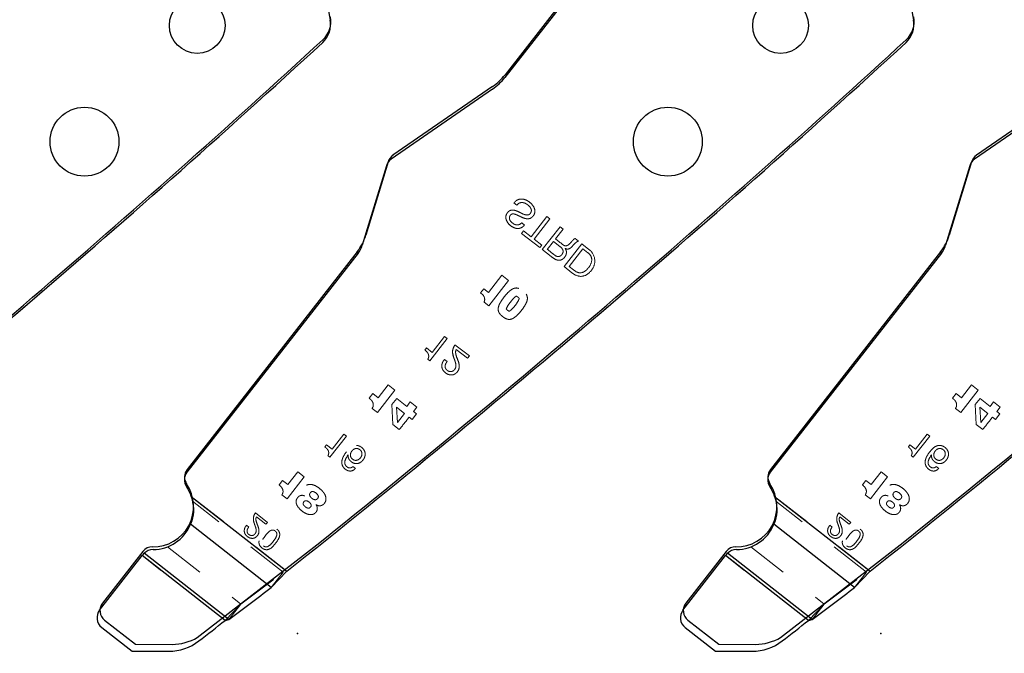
# Model space of a CAD drawing. Header units: inches. Extents: x 0.1 to 87.3, y 0.1 to 33.9.
# Tile 14 of 174: x 5.5 to 7.9, y 20.8 to 22.3. Entities that reach past the tile are written whole.
import ezdxf

# ---------------------------------------------------------------- set-up
doc = ezdxf.new("R2010")
doc.units = ezdxf.units.IN
doc.header["$MEASUREMENT"] = 0
doc.header["$PDSIZE"] = -1
doc.linetypes.add('HIDDEN', pattern=[0.075, 0.05, -0.025])
doc.layers.add('DIMENSIONS', color=171, linetype='Continuous')
doc.styles.add('SLDTEXTSTYLE0', font='TXT', dxfattribs={"width": 0.75})
doc.dimstyles.new('SLDDIMSTYLE7', dxfattribs={"dimtxt": 0.125, "dimasz": 0.13, "dimexe": 0, "dimexo": 0.0625, "dimgap": 0.03125, "dimtad": 0, "dimtih": 1, "dimtoh": 1, "dimdec": 1, "dimrnd": 1e-09, "dimzin": 12, "dimdsep": 46, "dimtxsty": 'SLDTEXTSTYLE0', "dimsah": 1, "dimcen": 0.09, "dimadec": 0, "dimazin": 3, "dimtfac": 1, "dimtdec": 1, "dimtofl": 0, "dimtmove": 0, "dimatfit": 3, "dimfxl": 1, "dimfrac": 2, "dimtolj": 1, "dimtzin": 12, "dimarcsym": 0})

# ---------------------------------------------------------------- blocks, each defined once
blk = doc.blocks.new('_D_10')
at = {"layer": 'DIMENSIONS'}
for p, q in [((2.8197, 20.8042), (2.8197, 14.5427)), ((48.3846, 20.3884), (48.3846, 14.5427)), ((2.8197, 14.6677), (27.4208, 14.6677)), ((48.3846, 14.6677), (27.7909, 14.6677))]:
    blk.add_line(p, q, dxfattribs=at)
for centre, start, end in [((27.6426, 14.655), 153.4349, 206.5651), ((27.569, 14.655), 333.4349, 26.5651)]:
    blk.add_arc(centre, 0.2219, start, end, dxfattribs=at)
for points in [[(2.8197, 14.6677), (2.9497, 14.6477), (2.9497, 14.6877)], [(48.3846, 14.6677), (48.2546, 14.6877), (48.2546, 14.6477)]]:
    blk.add_solid(points, dxfattribs=at)
at = {"layer": 'DIMENSIONS', "insert": (27.4442, 14.7169), "char_height": 0.125, "attachment_point": 1, "style": 'SLDTEXTSTYLE0'}
blk.add_mtext('45.6', dxfattribs=at)

msp = doc.modelspace()

# ---------------------------------------------------------------- linework, layer by layer
at = {"color": 7, "linetype": 'Continuous', "lineweight": 25}
for p, q in [((6.13841, 22.83298), (6.23931, 22.31523)), ((7.56341, 22.83298), (7.66431, 22.31523)), ((6.80728, 22.35489), (6.66589, 22.17393)), ((6.63571, 22.14547), (6.38833, 21.97451)), ((8.06071, 22.14547), (7.81333, 21.97451)), ((6.37669, 21.95858), (6.31744, 21.76417)), ((7.80169, 21.95858), (7.74244, 21.76417)), ((6.30733, 21.74472), (5.88939, 21.20978)), ((7.73233, 21.74472), (7.31439, 21.20978)), ((5.90001, 21.1506), (6.13367, 20.96805)), ((7.32501, 21.1506), (7.55867, 20.96805)), ((6.09526, 20.92821), (5.89794, 21.08238)), ((7.52026, 20.92821), (7.32294, 21.08238)), ((5.67604, 20.87266), (5.78013, 21.00589)), ((5.78013, 21.00589), (5.78283, 21.00933)), ((5.98271, 20.84762), (5.78013, 21.00589)), ((5.78283, 21.00933), (5.78484, 21.01165)), ((5.99194, 20.84985), (5.78484, 21.01165)), ((7.10104, 20.87266), (7.20513, 21.00589)), ((7.20513, 21.00589), (7.20783, 21.00933)), ((7.40771, 20.84762), (7.20513, 21.00589)), ((7.20783, 21.00933), (7.20984, 21.01165)), ((7.41694, 20.84985), (7.20984, 21.01165)), ((6.09526, 20.92821), (6.13367, 20.96805)), ((7.52026, 20.92821), (7.55867, 20.96805)), ((5.68121, 20.83055), (5.75548, 20.77252)), ((5.98271, 20.84762), (5.99194, 20.84985)), ((7.10621, 20.83055), (7.18048, 20.77252)), ((7.40771, 20.84762), (7.41694, 20.84985)), ((5.75548, 20.77252), (5.84473, 20.77235)), ((7.18048, 20.77252), (7.26973, 20.77235))]:
    msp.add_line(p, q, dxfattribs=at)
at = {"color": 7, "linetype": 'Continuous'}
for p, q in [((6.80768, 22.36153), (6.66629, 22.18056)), ((6.63611, 22.1521), (6.39269, 21.98389)), ((8.06111, 22.1521), (7.81769, 21.98389)), ((6.38105, 21.96795), (6.32649, 21.78893)), ((7.80605, 21.96795), (7.75149, 21.78893)), ((6.30542, 21.74841), (5.88979, 21.21642)), ((7.73042, 21.74841), (7.31479, 21.21642)), ((5.91466, 20.80598), (6.2069, 21.03268)), ((7.33966, 20.80598), (7.6319, 21.03268)), ((5.7814, 21.01599), (5.6831, 20.89016)), ((7.2064, 21.01599), (7.1081, 20.89016)), ((5.68827, 20.84805), (5.76356, 20.78923)), ((7.11327, 20.84805), (7.18856, 20.78923)), ((5.76356, 20.78923), (5.853, 20.78906)), ((7.18856, 20.78923), (7.278, 20.78906))]:
    msp.add_line(p, q, dxfattribs=at)
at = {"color": 7, "linetype": 'HIDDEN', "lineweight": 18}
for p, q in [((6.68826, 21.86763), (6.69525, 21.86217)), ((6.71414, 21.81361), (6.70715, 21.81908)), ((6.70715, 21.81908), (6.71414, 21.81361)), ((6.76869, 21.8342), (6.73019, 21.78492)), ((6.73758, 21.77915), (6.77608, 21.82842)), ((6.77608, 21.82842), (6.76869, 21.8342)), ((6.71169, 21.79937), (6.70683, 21.79315)), ((6.70683, 21.79315), (6.75122, 21.75848)), ((6.73019, 21.78492), (6.71169, 21.79937)), ((6.80073, 21.80916), (6.75737, 21.75367)), ((6.7896, 21.7797), (6.80812, 21.80339)), ((6.80812, 21.80339), (6.80073, 21.80916)), ((6.75608, 21.7647), (6.73758, 21.77915)), ((6.76962, 21.75412), (6.78474, 21.77347)), ((6.78474, 21.77347), (6.80013, 21.76145)), ((6.81064, 21.71206), (6.854, 21.76755)), ((6.84566, 21.77406), (6.83741, 21.78051)), ((6.854, 21.76755), (6.87141, 21.75395)), ((6.75122, 21.75848), (6.75608, 21.7647)), ((6.81308, 21.75621), (6.81323, 21.75636)), ((6.81323, 21.75636), (6.81308, 21.75621)), ((6.82289, 21.7125), (6.85653, 21.75556)), ((6.85653, 21.75556), (6.8688, 21.74597)), ((6.82969, 21.69718), (6.81064, 21.71206)), ((6.83337, 21.7043), (6.82289, 21.7125)), ((6.83884, 21.69138), (6.82969, 21.69718)), ((6.8392, 21.70011), (6.83337, 21.7043)), ((6.62598, 21.6487), (6.65893, 21.69087)), ((6.67521, 21.67815), (6.62681, 21.6162)), ((6.65893, 21.69087), (6.67521, 21.67815)), ((6.60632, 21.6477), (6.61425, 21.65785)), ((6.61183, 21.64279), (6.60632, 21.6477)), ((6.61425, 21.65785), (6.62598, 21.6487)), ((6.62681, 21.6162), (6.61508, 21.62536)), ((6.48296, 21.4822), (6.52502, 21.53604)), ((6.51857, 21.54108), (6.48843, 21.50251)), ((6.52502, 21.53604), (6.51857, 21.54108)), ((6.47446, 21.51342), (6.47043, 21.50827)), ((6.48843, 21.50251), (6.47446, 21.51342)), ((6.57923, 21.49368), (6.54408, 21.52114)), ((6.54716, 21.50959), (6.57479, 21.488)), ((6.47803, 21.48606), (6.48296, 21.4822)), ((6.52488, 21.48014), (6.51843, 21.48519)), ((6.57479, 21.488), (6.57923, 21.49368)), ((6.57923, 21.49368), (6.57479, 21.488)), ((6.35462, 21.35557), (6.39752, 21.41049)), ((6.38111, 21.42331), (6.35639, 21.39167)), ((6.39752, 21.41049), (6.38111, 21.42331)), ((7.77962, 21.35557), (7.82252, 21.41049)), ((7.80611, 21.42331), (7.78139, 21.39167)), ((7.82252, 21.41049), (7.80611, 21.42331)), ((6.34353, 21.40172), (6.33466, 21.39036)), ((6.35639, 21.39167), (6.34353, 21.40172)), ((6.39017, 21.3748), (6.40193, 21.3895)), ((6.40193, 21.3895), (6.42613, 21.37059)), ((7.76853, 21.40172), (7.75966, 21.39036)), ((7.78139, 21.39167), (7.76853, 21.40172)), ((7.81517, 21.3748), (7.82693, 21.3895)), ((7.82693, 21.3895), (7.85113, 21.37059)), ((6.34169, 21.36567), (6.35462, 21.35557)), ((6.39245, 21.32601), (6.39017, 21.3748)), ((6.40138, 21.36833), (6.42062, 21.3533)), ((6.40333, 21.33116), (6.40138, 21.36833)), ((6.42613, 21.37059), (6.43464, 21.38148)), ((6.43464, 21.38148), (6.45105, 21.36866)), ((6.45105, 21.36866), (6.44254, 21.35777)), ((7.76669, 21.36567), (7.77962, 21.35557)), ((7.81745, 21.32601), (7.81517, 21.3748)), ((7.82638, 21.36833), (7.84562, 21.3533)), ((7.82833, 21.33116), (7.82638, 21.36833)), ((7.85113, 21.37059), (7.85964, 21.38148)), ((7.85964, 21.38148), (7.87605, 21.36866)), ((7.87605, 21.36866), (7.86754, 21.35777)), ((6.42062, 21.3533), (6.40333, 21.33116)), ((6.43947, 21.33857), (6.43222, 21.34423)), ((6.44995, 21.35198), (6.43947, 21.33857)), ((6.44254, 21.35777), (6.44995, 21.35198)), ((7.84562, 21.3533), (7.82833, 21.33116)), ((7.86447, 21.33857), (7.85722, 21.34423)), ((7.87495, 21.35198), (7.86447, 21.33857)), ((7.86754, 21.35777), (7.87495, 21.35198)), ((6.40815, 21.31375), (6.39245, 21.32601)), ((7.83315, 21.31375), (7.81745, 21.32601)), ((6.23855, 21.24653), (6.27872, 21.29794)), ((6.27256, 21.30275), (6.24378, 21.26592)), ((6.27872, 21.29794), (6.27256, 21.30275)), ((7.66355, 21.24653), (7.70372, 21.29794)), ((7.69756, 21.30275), (7.66878, 21.26592)), ((7.70372, 21.29794), (7.69756, 21.30275)), ((6.23043, 21.27634), (6.22658, 21.27142)), ((6.24378, 21.26592), (6.23043, 21.27634)), ((7.65543, 21.27634), (7.65158, 21.27142)), ((7.66878, 21.26592), (7.65543, 21.27634)), ((6.23384, 21.25021), (6.23855, 21.24653)), ((7.65884, 21.25021), (7.66355, 21.24653)), ((7.71888, 21.24161), (7.72242, 21.23952)), ((6.30099, 21.21888), (6.29483, 21.22369)), ((7.72599, 21.21888), (7.71983, 21.22369)), ((6.1339, 21.14444), (6.17593, 21.19824)), ((6.15985, 21.21081), (6.13563, 21.17981)), ((6.17593, 21.19824), (6.15985, 21.21081)), ((7.5589, 21.14444), (7.60093, 21.19824)), ((7.58485, 21.21081), (7.56063, 21.17981)), ((7.60093, 21.19824), (7.58485, 21.21081)), ((6.12304, 21.18965), (6.11434, 21.17852)), ((6.13563, 21.17981), (6.12304, 21.18965)), ((7.54804, 21.18965), (7.53934, 21.17852)), ((7.56063, 21.17981), (7.54804, 21.18965)), ((5.90001, 21.1506), (6.13367, 20.96805)), ((6.12123, 21.15434), (6.1339, 21.14444)), ((6.17708, 21.15189), (6.17697, 21.15175)), ((6.17697, 21.15175), (6.17708, 21.15189)), ((6.20461, 21.15891), (6.19766, 21.16234)), ((7.32501, 21.1506), (7.55867, 20.96805)), ((7.54623, 21.15434), (7.5589, 21.14444)), ((7.60208, 21.15189), (7.60197, 21.15175)), ((6.12456, 20.96572), (5.90319, 21.13868)), ((6.20459, 21.13017), (6.2047, 21.13031)), ((7.54956, 20.96572), (7.32819, 21.13868)), ((7.62959, 21.13017), (7.6297, 21.13031)), ((6.08615, 21.08725), (6.05651, 21.11042)), ((6.0591, 21.10066), (6.08241, 21.08245)), ((7.51115, 21.08725), (7.48151, 21.11042)), ((7.4841, 21.10066), (7.50741, 21.08245)), ((6.04032, 21.07583), (6.03487, 21.08008)), ((6.08241, 21.08245), (6.08615, 21.08725)), ((7.46532, 21.07583), (7.45987, 21.08008)), ((7.50741, 21.08245), (7.51115, 21.08725)), ((5.84199, 21.02741), (6.02124, 20.88736)), ((7.26699, 21.02741), (7.44624, 20.88736)), ((5.98271, 20.84762), (5.78013, 21.00589)), ((7.40771, 20.84762), (7.20513, 21.00589)), ((6.09526, 20.92821), (6.12456, 20.96572)), ((7.52026, 20.92821), (7.54956, 20.96572)), ((5.98271, 20.84762), (6.02124, 20.88736)), ((5.99194, 20.84985), (6.02124, 20.88736)), ((7.40771, 20.84762), (7.44624, 20.88736)), ((7.41694, 20.84985), (7.44624, 20.88736))]:
    msp.add_line(p, q, dxfattribs=at)
at = {"color": 7, "linetype": 'Continuous', "lineweight": 25}
for centre, radius in [((5.91449, 22.3009), 0.068), ((7.33949, 22.3009), 0.068), ((5.63914, 22.01714), 0.08418), ((7.06414, 22.01714), 0.08418)]:
    msp.add_circle(centre, radius, dxfattribs=at)
at = {"color": 7, "linetype": 'Continuous'}
for centre, radius, start, end in [((6.18082, 22.31039), 0.06, 312.56448, 11.0281), ((7.60582, 22.31039), 0.06, 312.56448, 11.0281), ((-12.42008, 42.56389), 27.55906, 308.622484, 312.564485), ((-10.99508, 42.56389), 27.55906, 308.622484, 312.564485), ((-9.57008, 42.56389), 27.55906, 308.622484, 312.564485), ((6.55796, 22.2652), 0.13748, 304.64598, 322), ((6.40975, 21.95921), 0.03, 124.64598, 163.05179), ((7.83475, 21.95921), 0.03, 124.64598, 163.05179), ((6.20692, 21.82536), 0.125, 321.99999, 343.05179), ((7.63192, 21.82536), 0.125, 321.99999, 343.05179), ((5.91343, 21.19795), 0.03, 141.99999, 214.11214), ((7.33843, 21.19795), 0.03, 141.99999, 214.11214), ((5.8071, 21.12593), 0.09843, 269.08395, 34.11214), ((7.2321, 21.12593), 0.09843, 269.08395, 34.11214), ((5.80505, 20.99752), 0.03, 89.08395, 141.99999), ((7.23005, 20.99752), 0.03, 89.08395, 141.99999), ((5.70674, 20.87169), 0.03, 141.99999, 232), ((7.13174, 20.87169), 0.03, 141.99999, 232), ((5.85322, 20.90906), 0.12, 269.89128, 300.79434), ((7.27822, 20.90906), 0.12, 269.89128, 300.79434)]:
    msp.add_arc(centre, radius, start, end, dxfattribs=at)
at = {"color": 7, "linetype": 'Continuous', "lineweight": 25}
for centre, radius, start, end in [((6.18042, 22.30375), 0.06, 312.56448, 11.0281), ((7.60542, 22.30375), 0.06, 312.56448, 11.0281), ((-12.42048, 42.55726), 27.55906, 308.428925, 312.564485), ((-10.99548, 42.55726), 27.55906, 308.428925, 312.564485), ((-9.57048, 42.55726), 27.55906, 308.428925, 312.564485), ((6.55756, 22.25857), 0.13748, 304.64598, 322), ((6.40538, 21.94983), 0.03, 124.64598, 163.05179), ((7.83038, 21.94983), 0.03, 124.64598, 163.05179), ((6.26005, 21.78166), 0.06, 321.99999, 343.05179), ((7.68505, 21.78166), 0.06, 321.99999, 343.05179), ((5.91303, 21.19131), 0.03, 141.99999, 214.11214), ((7.33803, 21.19131), 0.03, 141.99999, 214.11214), ((5.8067, 21.11929), 0.09843, 18.55244, 34.11214), ((7.2317, 21.11929), 0.09843, 18.55244, 34.11214), ((5.8067, 21.11929), 0.09843, 269.89644, 337.97311), ((7.2317, 21.11929), 0.09843, 269.89644, 337.97311), ((5.80647, 20.99086), 0.03, 89.89644, 136.13192), ((7.23147, 20.99086), 0.03, 89.89644, 136.13192), ((-8.43494, 39.97912), 23.95963, 307.022805, 307.332906), ((-7.00994, 39.97912), 23.95963, 307.022805, 307.332906), ((5.69968, 20.85419), 0.03, 141.99999, 232), ((7.12468, 20.85419), 0.03, 141.99999, 232), ((-10.99854, 42.55334), 27.55906, 307.868489, 308.037489), ((-9.57354, 42.55334), 27.55906, 307.868489, 308.037489), ((5.84496, 20.89235), 0.12, 269.89128, 307.86849), ((7.26996, 20.89235), 0.12, 269.89128, 307.86849)]:
    msp.add_arc(centre, radius, start, end, dxfattribs=at)
at = {"color": 7, "linetype": 'HIDDEN', "lineweight": 18}
for centre, radius, start, end in [((6.85531, 21.72709), 0.0232, 17.19107, 54.45467), ((6.84964, 21.72516), 0.03609, 5.84303, 52.90676), ((6.85482, 21.7284), 0.02333, 332.19261, 13.75836), ((6.85263, 21.72547), 0.03309, 322.77529, 5.84303), ((6.8499, 21.71619), 0.01932, 236.36052, 303.00116), ((6.83313, 21.73863), 0.0473, 305.23887, 333.48811), ((6.84385, 21.72757), 0.04152, 297.08546, 327.79516), ((6.85158, 21.71537), 0.02716, 242.03358, 294.28659), ((6.60219, 21.63198), 0.01449, 332.84084, 48.27498), ((7.89678, 20.16296), 1.88158, 141.11131, 142.29425), ((9.32178, 20.16296), 1.88158, 141.11131, 142.29425), ((-8.40564, 40.01663), 23.95963, 307.022805, 307.332906), ((-6.98064, 40.01663), 23.95963, 307.022805, 307.332906)]:
    msp.add_arc(centre, radius, start, end, dxfattribs=at)
for points, knots in [([(6.70501, 21.83363), (6.70885, 21.83187), (6.71619, 21.8285), (6.72658, 21.82865), (6.73272, 21.83277), (6.73626, 21.83681), (6.73878, 21.8418), (6.73984, 21.84896), (6.73719, 21.85781), (6.73024, 21.8667), (6.72082, 21.87373), (6.70958, 21.87793), (6.6995, 21.87668), (6.69256, 21.87252), (6.68975, 21.86932), (6.68826, 21.86763)], [0, 0, 0, 0, 0.1105477, 0.21095, 0.2520477, 0.3007116, 0.3504022, 0.3961661, 0.4869558, 0.5826092, 0.6876906, 0.7915605, 0.8890603, 0.9413239, 1, 1, 1, 1]), ([(6.68826, 21.86763), (6.68975, 21.86932), (6.69256, 21.87252), (6.6995, 21.87668), (6.70958, 21.87793), (6.72082, 21.87373), (6.73024, 21.8667), (6.73719, 21.85781), (6.73984, 21.84896), (6.73878, 21.8418), (6.73626, 21.83681), (6.73272, 21.83277), (6.72658, 21.82865), (6.71619, 21.8285), (6.70885, 21.83187), (6.70501, 21.83363)], [0, 0, 0, 0, 0.0586761, 0.1109397, 0.2084395, 0.3123094, 0.4173908, 0.5130442, 0.6038339, 0.6495978, 0.6992884, 0.7479523, 0.78905, 0.8894523, 1, 1, 1, 1]), ([(6.69525, 21.86217), (6.69663, 21.86366), (6.69922, 21.86647), (6.70454, 21.86853), (6.71028, 21.8686), (6.71631, 21.86674), (6.71997, 21.86421), (6.72186, 21.8629)], [0, 0, 0, 0, 0.20131668, 0.37939681, 0.55421992, 0.77027722, 1, 1, 1, 1]), ([(6.70181, 21.84477), (6.69804, 21.84659), (6.69095, 21.85001), (6.68026, 21.8506), (6.67346, 21.84567), (6.66962, 21.84007), (6.66789, 21.83327), (6.66921, 21.82423), (6.6761, 21.81426), (6.686, 21.80736), (6.69522, 21.80481), (6.70211, 21.8052), (6.70884, 21.80811), (6.71229, 21.8117), (6.71414, 21.81361)], [0, 0, 0, 0, 0.1178605, 0.2214659, 0.2774373, 0.3458272, 0.4086818, 0.4693301, 0.5966855, 0.735607, 0.799879, 0.861476, 0.9258816, 1, 1, 1, 1]), ([(6.71414, 21.81361), (6.71229, 21.8117), (6.70884, 21.80811), (6.70211, 21.8052), (6.69522, 21.80481), (6.686, 21.80736), (6.6761, 21.81426), (6.66921, 21.82423), (6.66789, 21.83327), (6.66962, 21.84007), (6.67346, 21.84567), (6.68026, 21.8506), (6.69095, 21.85001), (6.69804, 21.84659), (6.70181, 21.84477)], [0, 0, 0, 0, 0.0741184, 0.138524, 0.200121, 0.264393, 0.4033145, 0.5306699, 0.5913182, 0.6541728, 0.7225627, 0.7785341, 0.8821395, 1, 1, 1, 1]), ([(6.70715, 21.81908), (6.7057, 21.81777), (6.70301, 21.81534), (6.69792, 21.81363), (6.69279, 21.81393), (6.68642, 21.81662), (6.68105, 21.82104), (6.67753, 21.82653), (6.67666, 21.83056), (6.67733, 21.83415), (6.67889, 21.83708), (6.68114, 21.83962), (6.68486, 21.84107), (6.6897, 21.8405), (6.69659, 21.83783), (6.7017, 21.83528), (6.70501, 21.83363)], [0, 0, 0, 0, 0.0768467, 0.1431643, 0.2074822, 0.2768859, 0.4154926, 0.476431, 0.5341272, 0.5741596, 0.6193611, 0.6652161, 0.7060858, 0.7726662, 0.8531285, 1, 1, 1, 1]), ([(6.72186, 21.8629), (6.72348, 21.86152), (6.72665, 21.8588), (6.73013, 21.85371), (6.73106, 21.8486), (6.72992, 21.84461), (6.72818, 21.84178), (6.72583, 21.83944), (6.7229, 21.83819), (6.71976, 21.83796), (6.71236, 21.83923), (6.70659, 21.84226), (6.70181, 21.84477)], [0, 0, 0, 0, 0.1196712, 0.2336238, 0.3406309, 0.3978531, 0.4632119, 0.5251474, 0.5810501, 0.6379628, 0.6999422, 1, 1, 1, 1]), ([(6.82472, 21.7684), (6.82322, 21.76698), (6.82041, 21.76433), (6.81506, 21.76218), (6.80969, 21.76378), (6.80182, 21.77039), (6.79493, 21.77563), (6.7896, 21.7797)], [0, 0, 0, 0, 0.1460713, 0.2740385, 0.3855517, 0.5238478, 1, 1, 1, 1]), ([(6.83741, 21.78051), (6.83679, 21.7803), (6.83543, 21.77986), (6.83326, 21.77788), (6.82991, 21.77385), (6.82681, 21.77059), (6.82472, 21.7684)], [0, 0, 0, 0, 0.1093577, 0.2396106, 0.4877647, 1, 1, 1, 1]), ([(6.83043, 21.7613), (6.83297, 21.76428), (6.83644, 21.76835), (6.84168, 21.7727), (6.84436, 21.77362), (6.84566, 21.77406)], [0, 0, 0, 0, 0.5828435, 0.7965747, 1, 1, 1, 1]), ([(6.75737, 21.75367), (6.76469, 21.74801), (6.77584, 21.73937), (6.78893, 21.72882), (6.79808, 21.72715), (6.80517, 21.72852), (6.81109, 21.73319), (6.81469, 21.73885), (6.81629, 21.74382), (6.8165, 21.74807), (6.81552, 21.75239), (6.81391, 21.7549), (6.81308, 21.75621)], [0, 0, 0, 0, 0.3172451, 0.4835328, 0.5573315, 0.6264754, 0.7231961, 0.80385, 0.8522047, 0.8992164, 0.9473908, 1, 1, 1, 1]), ([(6.80013, 21.76145), (6.80248, 21.75946), (6.80586, 21.75661), (6.80829, 21.75134), (6.80835, 21.74702), (6.8065, 21.74303), (6.80388, 21.73978), (6.80078, 21.73744), (6.79716, 21.73628), (6.79124, 21.73694), (6.78244, 21.74432), (6.77477, 21.75019), (6.76962, 21.75412)], [0, 0, 0, 0, 0.136984, 0.196851, 0.2562808, 0.3258906, 0.3911251, 0.4435998, 0.4996094, 0.5586789, 0.7040546, 1, 1, 1, 1]), ([(6.81323, 21.75636), (6.81451, 21.75581), (6.81686, 21.75479), (6.82061, 21.75475), (6.82553, 21.75643), (6.82838, 21.75926), (6.83043, 21.7613)], [0, 0, 0, 0, 0.2126692, 0.392139, 0.5630472, 1, 1, 1, 1]), ([(6.66061, 21.58979), (6.65846, 21.5916), (6.65446, 21.59496), (6.65029, 21.60149), (6.64913, 21.60914), (6.65129, 21.61772), (6.65648, 21.62748), (6.66407, 21.63796), (6.6724, 21.64786), (6.68062, 21.65525), (6.68841, 21.65942), (6.69612, 21.66015), (6.70344, 21.65766), (6.71008, 21.6531), (6.71611, 21.64776), (6.7203, 21.64127), (6.72145, 21.63361), (6.7193, 21.62504), (6.71411, 21.61527), (6.70651, 21.6048), (6.69819, 21.59489), (6.68997, 21.5875), (6.68217, 21.58333), (6.67447, 21.58261), (6.66713, 21.58507), (6.66289, 21.58814), (6.66061, 21.58979)], [0, 0, 0, 0, 0.0377736, 0.0701792, 0.1018083, 0.1389713, 0.1871087, 0.25, 0.3128913, 0.3610287, 0.3981917, 0.4298208, 0.4622264, 0.5, 0.5377736, 0.5701792, 0.6018083, 0.6389713, 0.6871087, 0.75, 0.8128913, 0.8610287, 0.8981917, 0.9298208, 0.9622264, 1, 1, 1, 1]), ([(6.66061, 21.58979), (6.66289, 21.58814), (6.66713, 21.58507), (6.67447, 21.58261), (6.68217, 21.58333), (6.68997, 21.5875), (6.69819, 21.59489), (6.70651, 21.6048), (6.71411, 21.61527), (6.7193, 21.62504), (6.72145, 21.63361), (6.7203, 21.64127), (6.71611, 21.64776), (6.71008, 21.6531), (6.70344, 21.65766), (6.69612, 21.66015), (6.68841, 21.65942), (6.68062, 21.65525), (6.6724, 21.64786), (6.66407, 21.63796), (6.65648, 21.62748), (6.65129, 21.61772), (6.64913, 21.60914), (6.65029, 21.60149), (6.65446, 21.59496), (6.65846, 21.5916), (6.66061, 21.58979)], [0, 0, 0, 0, 0.0377736, 0.0701792, 0.1018083, 0.1389713, 0.1871087, 0.25, 0.3128913, 0.3610287, 0.3981917, 0.4298208, 0.4622264, 0.5, 0.5377736, 0.5701792, 0.6018083, 0.6389713, 0.6871087, 0.75, 0.8128913, 0.8610287, 0.8981917, 0.9298208, 0.9622264, 1, 1, 1, 1]), ([(6.66937, 21.60844), (6.67033, 21.61074), (6.67342, 21.61818), (6.68105, 21.62728), (6.68798, 21.63597), (6.69256, 21.639), (6.694, 21.63996)], [0, 0, 0, 0, 0.1842232, 0.5949665, 0.8723463, 1, 1, 1, 1]), ([(6.70122, 21.63432), (6.70026, 21.63201), (6.69717, 21.62457), (6.68954, 21.61547), (6.6826, 21.60678), (6.67803, 21.60375), (6.67659, 21.6028)], [0, 0, 0, 0, 0.1842232, 0.5949665, 0.8723463, 1, 1, 1, 1]), ([(6.694, 21.63996), (6.69554, 21.63903), (6.69819, 21.63745), (6.70033, 21.63524), (6.70122, 21.63432)], [0, 0, 0, 0, 0.5850325, 1, 1, 1, 1]), ([(6.67659, 21.6028), (6.67504, 21.60372), (6.6724, 21.60531), (6.67026, 21.60752), (6.66937, 21.60844)], [0, 0, 0, 0, 0.5850325, 1, 1, 1, 1]), ([(6.47043, 21.50827), (6.47236, 21.50664), (6.47604, 21.50354), (6.47927, 21.4983), (6.48012, 21.49363), (6.47972, 21.48977), (6.47862, 21.48735), (6.47803, 21.48606)], [0, 0, 0, 0, 0.2921146, 0.5574004, 0.6928152, 0.8362999, 1, 1, 1, 1]), ([(6.54199, 21.48732), (6.53999, 21.4932), (6.53713, 21.50159), (6.53957, 21.51344), (6.54249, 21.51841), (6.54408, 21.52114)], [0, 0, 0, 0, 0.51344034, 0.73266424, 1, 1, 1, 1]), ([(6.54408, 21.52114), (6.54213, 21.51773), (6.53861, 21.51155), (6.53768, 21.4994), (6.54037, 21.49187), (6.54199, 21.48732)], [0, 0, 0, 0, 0.32958685, 0.595058, 1, 1, 1, 1]), ([(6.55117, 21.48357), (6.5491, 21.48852), (6.5463, 21.49518), (6.54524, 21.50436), (6.54652, 21.50786), (6.54716, 21.50959)], [0, 0, 0, 0, 0.5927225, 0.7984846, 1, 1, 1, 1]), ([(6.51843, 21.48519), (6.51693, 21.48321), (6.51406, 21.47942), (6.51188, 21.47276), (6.51183, 21.46605), (6.51459, 21.4584), (6.521, 21.45176), (6.5291, 21.44764), (6.53666, 21.44688), (6.54327, 21.44875), (6.54881, 21.45318), (6.55398, 21.46057), (6.55533, 21.47181), (6.55256, 21.47963), (6.55117, 21.48357)], [0, 0, 0, 0, 0.0743922, 0.1424319, 0.2072302, 0.2731598, 0.3825698, 0.4765806, 0.541949, 0.6070468, 0.6782766, 0.7514026, 0.8747458, 1, 1, 1, 1]), ([(6.55117, 21.48357), (6.55256, 21.47963), (6.55533, 21.47181), (6.55398, 21.46057), (6.54881, 21.45318), (6.54327, 21.44875), (6.53666, 21.44688), (6.5291, 21.44764), (6.521, 21.45176), (6.51459, 21.4584), (6.51183, 21.46605), (6.51188, 21.47276), (6.51406, 21.47942), (6.51693, 21.48321), (6.51843, 21.48519)], [0, 0, 0, 0, 0.1252542, 0.2485974, 0.3217234, 0.3929532, 0.458051, 0.5234194, 0.6174302, 0.7268402, 0.7927698, 0.8575681, 0.9256078, 1, 1, 1, 1]), ([(6.54199, 21.48732), (6.54303, 21.48448), (6.5449, 21.47942), (6.54671, 21.4722), (6.54636, 21.46611), (6.54411, 21.46155), (6.54139, 21.45822), (6.53798, 21.45615), (6.53434, 21.45534), (6.53061, 21.45565), (6.52689, 21.45708), (6.52339, 21.45962), (6.52076, 21.46334), (6.51984, 21.46778), (6.52058, 21.47379), (6.52315, 21.47758), (6.52488, 21.48014)], [0, 0, 0, 0, 0.1243741, 0.2223783, 0.3050115, 0.368716, 0.4288362, 0.4801222, 0.5297378, 0.57991, 0.6320579, 0.6920751, 0.7557295, 0.814953, 0.8750109, 1, 1, 1, 1]), ([(6.33466, 21.39036), (6.33678, 21.38856), (6.34087, 21.3851), (6.34419, 21.37905), (6.34481, 21.37378), (6.34402, 21.36953), (6.3425, 21.36701), (6.34169, 21.36567)], [0, 0, 0, 0, 0.2895919, 0.557909, 0.694478, 0.8377092, 1, 1, 1, 1]), ([(7.75966, 21.39036), (7.76178, 21.38856), (7.76587, 21.3851), (7.76919, 21.37905), (7.76981, 21.37378), (7.76902, 21.36953), (7.7675, 21.36701), (7.76669, 21.36567)], [0, 0, 0, 0, 0.2895919, 0.557909, 0.694478, 0.8377092, 1, 1, 1, 1]), ([(6.22658, 21.27142), (6.22843, 21.26987), (6.23194, 21.2669), (6.23503, 21.2619), (6.23584, 21.25744), (6.23546, 21.25375), (6.2344, 21.25144), (6.23384, 21.25021)], [0, 0, 0, 0, 0.292109, 0.5574083, 0.6928273, 0.8363094, 1, 1, 1, 1]), ([(6.28322, 21.25204), (6.28315, 21.25018), (6.28301, 21.24658), (6.28472, 21.24203), (6.2871, 21.23862), (6.2902, 21.23555), (6.29528, 21.232), (6.30313, 21.22996), (6.31213, 21.2324), (6.31906, 21.23828), (6.32327, 21.24521), (6.32497, 21.252), (6.32461, 21.25843), (6.32162, 21.26502), (6.31645, 21.27021), (6.31066, 21.27386), (6.305, 21.27543), (6.29964, 21.2752), (6.28954, 21.27182), (6.28361, 21.26496), (6.27884, 21.25944)], [0, 0, 0, 0, 0.04256084, 0.08228567, 0.10938321, 0.13813867, 0.18253921, 0.25116696, 0.31740476, 0.38938044, 0.45557353, 0.50135177, 0.54896332, 0.60135253, 0.6644713, 0.71493205, 0.7579565, 0.79764399, 0.83700296, 1, 1, 1, 1]), ([(6.29388, 21.24161), (6.29286, 21.24252), (6.29093, 21.24425), (6.28913, 21.24763), (6.28831, 21.25178), (6.28918, 21.25674), (6.29205, 21.26169), (6.29618, 21.26566), (6.30133, 21.26785), (6.30698, 21.26766), (6.31155, 21.26523), (6.31473, 21.26205), (6.31645, 21.25875), (6.31718, 21.25466), (6.31634, 21.24984), (6.31351, 21.24498), (6.30952, 21.24101), (6.30505, 21.23882), (6.30088, 21.23849), (6.29717, 21.23937), (6.29502, 21.24083), (6.29388, 21.24161)], [0, 0, 0, 0, 0.045934, 0.0872823, 0.1268069, 0.187149, 0.2527721, 0.3177321, 0.3777264, 0.4370373, 0.5028758, 0.5473684, 0.5877572, 0.6266676, 0.6859156, 0.7489064, 0.8141625, 0.8739241, 0.912811, 0.9537154, 1, 1, 1, 1]), ([(7.65158, 21.27142), (7.65343, 21.26987), (7.65694, 21.2669), (7.66003, 21.2619), (7.66084, 21.25744), (7.66046, 21.25375), (7.6594, 21.25144), (7.65884, 21.25021)], [0, 0, 0, 0, 0.292109, 0.5574083, 0.6928273, 0.8363094, 1, 1, 1, 1]), ([(7.70822, 21.25204), (7.70815, 21.25018), (7.70801, 21.24658), (7.70972, 21.24203), (7.7121, 21.23862), (7.7152, 21.23555), (7.72028, 21.232), (7.72813, 21.22996), (7.73713, 21.2324), (7.74406, 21.23828), (7.74827, 21.24521), (7.74997, 21.252), (7.74961, 21.25843), (7.74662, 21.26502), (7.74145, 21.27021), (7.73566, 21.27386), (7.73, 21.27543), (7.72464, 21.2752), (7.71454, 21.27182), (7.70861, 21.26496), (7.70384, 21.25944)], [0, 0, 0, 0, 0.04256084, 0.08228567, 0.10938321, 0.13813867, 0.18253921, 0.25116696, 0.31740476, 0.38938044, 0.45557353, 0.50135177, 0.54896332, 0.60135253, 0.6644713, 0.71493205, 0.7579565, 0.79764399, 0.83700296, 1, 1, 1, 1]), ([(7.70384, 21.25944), (7.70861, 21.26496), (7.71454, 21.27182), (7.72464, 21.2752), (7.73, 21.27543), (7.73566, 21.27386), (7.74145, 21.27021), (7.74662, 21.26502), (7.74961, 21.25843), (7.74997, 21.252), (7.74827, 21.24521), (7.74406, 21.23828), (7.73713, 21.2324), (7.72813, 21.22996), (7.72028, 21.232), (7.7152, 21.23555), (7.7121, 21.23862), (7.70972, 21.24203), (7.70801, 21.24658), (7.70815, 21.25018), (7.70822, 21.25204)], [0, 0, 0, 0, 0.162997, 0.202356, 0.2420435, 0.285068, 0.3355287, 0.3986475, 0.4510367, 0.4986482, 0.5444265, 0.6106196, 0.6825952, 0.748833, 0.8174608, 0.8618613, 0.8906168, 0.9177143, 0.9574392, 1, 1, 1, 1]), ([(7.71888, 21.24161), (7.71786, 21.24252), (7.71593, 21.24425), (7.71413, 21.24763), (7.71331, 21.25178), (7.71418, 21.25674), (7.71705, 21.26169), (7.72118, 21.26566), (7.72633, 21.26785), (7.73198, 21.26766), (7.73655, 21.26523), (7.73973, 21.26205), (7.74145, 21.25875), (7.74218, 21.25466), (7.74134, 21.24984), (7.73851, 21.24498), (7.73452, 21.24101), (7.73005, 21.23882), (7.72588, 21.23849), (7.72217, 21.23937), (7.72002, 21.24083), (7.71888, 21.24161)], [0, 0, 0, 0, 0.045934, 0.0872823, 0.1268069, 0.187149, 0.2527721, 0.3177321, 0.3777264, 0.4370373, 0.5028758, 0.5473684, 0.5877572, 0.6266676, 0.6859156, 0.7489064, 0.8141625, 0.8739241, 0.912811, 0.9537154, 1, 1, 1, 1]), ([(6.27884, 21.25944), (6.27512, 21.25415), (6.26976, 21.24651), (6.26714, 21.23469), (6.26836, 21.2261), (6.27309, 21.21936), (6.27873, 21.21504), (6.28408, 21.21278), (6.28964, 21.21227), (6.2958, 21.21407), (6.29919, 21.21721), (6.30099, 21.21888)], [0, 0, 0, 0, 0.2540562, 0.3669436, 0.473839, 0.5893958, 0.6846762, 0.7539187, 0.8179097, 0.9034025, 1, 1, 1, 1]), ([(6.29483, 21.22369), (6.29376, 21.22279), (6.2917, 21.22105), (6.28776, 21.21998), (6.28371, 21.2205), (6.2804, 21.22242), (6.27792, 21.22476), (6.27627, 21.22711), (6.27512, 21.23001), (6.27473, 21.23352), (6.27594, 21.2416), (6.27983, 21.24736), (6.28296, 21.25201)], [0, 0, 0, 0, 0.0852026, 0.1635413, 0.2422229, 0.3295004, 0.3932682, 0.4505161, 0.5041877, 0.5830146, 0.6641895, 1, 1, 1, 1]), ([(6.28296, 21.25201), (6.28301, 21.25201), (6.2831, 21.25202), (6.28318, 21.25203), (6.28322, 21.25204)], [0, 0, 0, 0, 0.56006844, 1, 1, 1, 1]), ([(7.70384, 21.25944), (7.70012, 21.25415), (7.69476, 21.24651), (7.69214, 21.23469), (7.69336, 21.2261), (7.69809, 21.21936), (7.70373, 21.21504), (7.70908, 21.21278), (7.71464, 21.21227), (7.7208, 21.21407), (7.72419, 21.21721), (7.72599, 21.21888)], [0, 0, 0, 0, 0.2540562, 0.3669436, 0.473839, 0.5893958, 0.6846762, 0.7539187, 0.8179097, 0.9034025, 1, 1, 1, 1]), ([(7.72599, 21.21888), (7.72419, 21.21721), (7.7208, 21.21407), (7.71464, 21.21227), (7.70908, 21.21278), (7.70373, 21.21504), (7.69809, 21.21936), (7.69336, 21.2261), (7.69214, 21.23469), (7.69476, 21.24651), (7.70012, 21.25415), (7.70384, 21.25944)], [0, 0, 0, 0, 0.0965975, 0.1820903, 0.2460813, 0.3153238, 0.4106042, 0.526161, 0.6330564, 0.7459438, 1, 1, 1, 1]), ([(7.71983, 21.22369), (7.71876, 21.22279), (7.7167, 21.22105), (7.71276, 21.21998), (7.70871, 21.2205), (7.7054, 21.22242), (7.70292, 21.22476), (7.70127, 21.22711), (7.70012, 21.23001), (7.69973, 21.23352), (7.70094, 21.2416), (7.70483, 21.24736), (7.70796, 21.25201)], [0, 0, 0, 0, 0.0852026, 0.1635413, 0.2422229, 0.3295004, 0.3932682, 0.4505161, 0.5041877, 0.5830146, 0.6641895, 1, 1, 1, 1]), ([(7.70796, 21.25201), (7.70483, 21.24736), (7.70094, 21.2416), (7.69973, 21.23352), (7.70012, 21.23001), (7.70127, 21.22711), (7.70292, 21.22476), (7.7054, 21.22242), (7.70871, 21.2205), (7.71276, 21.21998), (7.7167, 21.22105), (7.71876, 21.22279), (7.71983, 21.22369)], [0, 0, 0, 0, 0.3358105, 0.4169854, 0.4958123, 0.5494839, 0.6067318, 0.6704996, 0.7577771, 0.8364587, 0.9147974, 1, 1, 1, 1]), ([(7.70796, 21.25201), (7.70801, 21.25201), (7.7081, 21.25202), (7.70818, 21.25203), (7.70822, 21.25204)], [0, 0, 0, 0, 0.56006844, 1, 1, 1, 1]), ([(6.11434, 21.17852), (6.11643, 21.17676), (6.12044, 21.17337), (6.12368, 21.16744), (6.12429, 21.16228), (6.12352, 21.15811), (6.12203, 21.15565), (6.12123, 21.15434)], [0, 0, 0, 0, 0.2896123, 0.5579225, 0.6944847, 0.837711, 1, 1, 1, 1]), ([(6.2047, 21.13031), (6.20641, 21.12944), (6.20976, 21.12774), (6.21546, 21.12752), (6.22088, 21.12937), (6.22531, 21.13344), (6.22829, 21.13871), (6.22931, 21.1446), (6.22826, 21.15135), (6.22463, 21.15859), (6.21795, 21.1665), (6.20887, 21.17369), (6.19803, 21.17937), (6.18784, 21.18059), (6.18052, 21.17778), (6.17621, 21.17406), (6.17325, 21.16996), (6.17149, 21.16535), (6.1717, 21.16023), (6.17401, 21.15551), (6.17611, 21.15304), (6.17708, 21.15189)], [0, 0, 0, 0, 0.04356611, 0.08515953, 0.12685441, 0.17186198, 0.21982821, 0.26326133, 0.3063298, 0.37423133, 0.44581366, 0.54241514, 0.63799266, 0.72418412, 0.76694327, 0.81414418, 0.85262398, 0.8818509, 0.92572303, 0.96558635, 1, 1, 1, 1]), ([(7.53934, 21.17852), (7.54143, 21.17676), (7.54544, 21.17337), (7.54868, 21.16744), (7.54929, 21.16228), (7.54852, 21.15811), (7.54703, 21.15565), (7.54623, 21.15434)], [0, 0, 0, 0, 0.2896123, 0.5579225, 0.6944847, 0.837711, 1, 1, 1, 1]), ([(7.6297, 21.13031), (7.63141, 21.12944), (7.63476, 21.12774), (7.64046, 21.12752), (7.64588, 21.12937), (7.65031, 21.13344), (7.65329, 21.13871), (7.65431, 21.1446), (7.65326, 21.15135), (7.64963, 21.15859), (7.64295, 21.1665), (7.63387, 21.17369), (7.62303, 21.17937), (7.61284, 21.18059), (7.60552, 21.17778), (7.60121, 21.17406), (7.59825, 21.16996), (7.59649, 21.16535), (7.5967, 21.16023), (7.59901, 21.15551), (7.60111, 21.15304), (7.60208, 21.15189)], [0, 0, 0, 0, 0.04356611, 0.08515953, 0.12685441, 0.17186198, 0.21982821, 0.26326133, 0.3063298, 0.37423133, 0.44581366, 0.54241514, 0.63799266, 0.72418412, 0.76694327, 0.81414418, 0.85262398, 0.8818509, 0.92572303, 0.96558635, 1, 1, 1, 1]), ([(6.15946, 21.14726), (6.15839, 21.14563), (6.15638, 21.14256), (6.15566, 21.13711), (6.15666, 21.13197), (6.15975, 21.12551), (6.16606, 21.1181), (6.17462, 21.11147), (6.18323, 21.10726), (6.19052, 21.10575), (6.19692, 21.10643), (6.20199, 21.10905), (6.20525, 21.11266), (6.20713, 21.11636), (6.20794, 21.11997), (6.2078, 21.1236), (6.20675, 21.12714), (6.20532, 21.12915), (6.20459, 21.13017)], [0, 0, 0, 0, 0.0601742, 0.1139224, 0.1670894, 0.2223053, 0.3364473, 0.4682676, 0.5592257, 0.6343925, 0.6985377, 0.7569221, 0.8088663, 0.8482647, 0.8861166, 0.9233231, 0.9608838, 1, 1, 1, 1]), ([(6.17697, 21.15175), (6.1751, 21.15241), (6.17159, 21.15364), (6.16641, 21.1529), (6.16236, 21.15058), (6.16046, 21.1484), (6.15946, 21.14726)], [0, 0, 0, 0, 0.2998288, 0.5610359, 0.7692205, 1, 1, 1, 1]), ([(6.20461, 21.15891), (6.20658, 21.15714), (6.20946, 21.15453), (6.21059, 21.15006), (6.21005, 21.14758), (6.20885, 21.14561), (6.20704, 21.14381), (6.20461, 21.14262), (6.20162, 21.14238), (6.19814, 21.14346), (6.19462, 21.14578), (6.1915, 21.14863), (6.18951, 21.15171), (6.18889, 21.15473), (6.1894, 21.15747), (6.19073, 21.15973), (6.19236, 21.16139), (6.1946, 21.16254), (6.19921, 21.16258), (6.20241, 21.1604), (6.20461, 21.15891)], [0, 0, 0, 0, 0.1230751, 0.1802758, 0.20935, 0.2416582, 0.2887142, 0.3290932, 0.3676445, 0.4290832, 0.4983441, 0.5668972, 0.6296626, 0.6692613, 0.7106856, 0.7593707, 0.79166, 0.8205858, 0.8770758, 1, 1, 1, 1]), ([(7.58446, 21.14726), (7.58339, 21.14563), (7.58138, 21.14256), (7.58066, 21.13711), (7.58166, 21.13197), (7.58475, 21.12551), (7.59106, 21.1181), (7.59962, 21.11147), (7.60823, 21.10726), (7.61552, 21.10575), (7.62192, 21.10643), (7.62699, 21.10905), (7.63025, 21.11266), (7.63213, 21.11636), (7.63294, 21.11997), (7.6328, 21.1236), (7.63175, 21.12714), (7.63032, 21.12915), (7.62959, 21.13017)], [0, 0, 0, 0, 0.0601742, 0.1139224, 0.1670894, 0.2223053, 0.3364473, 0.4682676, 0.5592257, 0.6343925, 0.6985377, 0.7569221, 0.8088663, 0.8482647, 0.8861166, 0.9233231, 0.9608838, 1, 1, 1, 1]), ([(7.60197, 21.15175), (7.6001, 21.15241), (7.59659, 21.15364), (7.59141, 21.1529), (7.58736, 21.15058), (7.58546, 21.1484), (7.58446, 21.14726)], [0, 0, 0, 0, 0.2998288, 0.5610359, 0.7692205, 1, 1, 1, 1]), ([(7.62961, 21.15891), (7.63158, 21.15714), (7.63446, 21.15453), (7.63559, 21.15006), (7.63505, 21.14758), (7.63385, 21.14561), (7.63204, 21.14381), (7.62961, 21.14262), (7.62662, 21.14238), (7.62314, 21.14346), (7.61962, 21.14578), (7.6165, 21.14863), (7.61451, 21.15171), (7.61389, 21.15473), (7.6144, 21.15747), (7.61573, 21.15973), (7.61736, 21.16139), (7.6196, 21.16254), (7.62421, 21.16258), (7.62741, 21.1604), (7.62961, 21.15891)], [0, 0, 0, 0, 0.1230751, 0.1802758, 0.20935, 0.2416582, 0.2887142, 0.3290932, 0.3676445, 0.4290832, 0.4983441, 0.5668972, 0.6296626, 0.6692613, 0.7106856, 0.7593707, 0.79166, 0.8205858, 0.8770758, 1, 1, 1, 1]), ([(6.19142, 21.12477), (6.19093, 21.12421), (6.19004, 21.12318), (6.18837, 21.12217), (6.18665, 21.12175), (6.1843, 21.12186), (6.18141, 21.12304), (6.17831, 21.12521), (6.17549, 21.12769), (6.17377, 21.13022), (6.1732, 21.13242), (6.17325, 21.13414), (6.17385, 21.13593), (6.1749, 21.13757), (6.17622, 21.13894), (6.17821, 21.14006), (6.18111, 21.14025), (6.18441, 21.13907), (6.18844, 21.13642), (6.19161, 21.13325), (6.19279, 21.12983), (6.1929, 21.12811), (6.19248, 21.12633), (6.19179, 21.12531), (6.19142, 21.12477)], [0, 0, 0, 0, 0.0380431, 0.0702988, 0.099712, 0.1287823, 0.1907664, 0.2585178, 0.3250806, 0.3850802, 0.4132948, 0.4419444, 0.4732727, 0.5098299, 0.5422323, 0.5711891, 0.6266835, 0.6865005, 0.7499054, 0.8778239, 0.9072749, 0.9360894, 0.9660977, 1, 1, 1, 1]), ([(7.61642, 21.12477), (7.61593, 21.12421), (7.61504, 21.12318), (7.61337, 21.12217), (7.61165, 21.12175), (7.6093, 21.12186), (7.60641, 21.12304), (7.60331, 21.12521), (7.60049, 21.12769), (7.59877, 21.13022), (7.5982, 21.13242), (7.59825, 21.13414), (7.59885, 21.13593), (7.5999, 21.13757), (7.60122, 21.13894), (7.60321, 21.14006), (7.60611, 21.14025), (7.60941, 21.13907), (7.61344, 21.13642), (7.61661, 21.13325), (7.61779, 21.12983), (7.6179, 21.12811), (7.61748, 21.12633), (7.61679, 21.12531), (7.61642, 21.12477)], [0, 0, 0, 0, 0.0380431, 0.0702988, 0.099712, 0.1287823, 0.1907664, 0.2585178, 0.3250806, 0.3850802, 0.4132948, 0.4419444, 0.4732727, 0.5098299, 0.5422323, 0.5711891, 0.6266835, 0.6865005, 0.7499054, 0.8778239, 0.9072749, 0.9360894, 0.9660977, 1, 1, 1, 1]), ([(6.05651, 21.11042), (6.05486, 21.10753), (6.05189, 21.10232), (6.05111, 21.09207), (6.05338, 21.08572), (6.05475, 21.08188)], [0, 0, 0, 0, 0.3295819, 0.5950796, 1, 1, 1, 1]), ([(6.06248, 21.07873), (6.06074, 21.0829), (6.05838, 21.08851), (6.05749, 21.09625), (6.05857, 21.0992), (6.0591, 21.10066)], [0, 0, 0, 0, 0.5926433, 0.7984397, 1, 1, 1, 1]), ([(7.48151, 21.11042), (7.47986, 21.10753), (7.47689, 21.10232), (7.47611, 21.09207), (7.47838, 21.08572), (7.47975, 21.08188)], [0, 0, 0, 0, 0.3295819, 0.5950796, 1, 1, 1, 1]), ([(7.48748, 21.07873), (7.48574, 21.0829), (7.48338, 21.08851), (7.48249, 21.09625), (7.48357, 21.0992), (7.4841, 21.10066)], [0, 0, 0, 0, 0.5926433, 0.7984397, 1, 1, 1, 1]), ([(6.03487, 21.08008), (6.03361, 21.07842), (6.03119, 21.07522), (6.02935, 21.06961), (6.02931, 21.06395), (6.03163, 21.0575), (6.03704, 21.0519), (6.04388, 21.04842), (6.05025, 21.04778), (6.05583, 21.04936), (6.06049, 21.05309), (6.06486, 21.05933), (6.066, 21.0688), (6.06366, 21.0754), (6.06248, 21.07873)], [0, 0, 0, 0, 0.0743826, 0.1424105, 0.2071987, 0.2731209, 0.3825176, 0.4765258, 0.5418972, 0.6069945, 0.6782187, 0.7513393, 0.8746758, 1, 1, 1, 1]), ([(6.05475, 21.08188), (6.05562, 21.07949), (6.0572, 21.07522), (6.05872, 21.06913), (6.05843, 21.064), (6.05654, 21.06015), (6.05424, 21.05734), (6.05136, 21.0556), (6.0483, 21.05491), (6.04515, 21.05518), (6.04201, 21.05638), (6.03906, 21.05852), (6.03684, 21.06166), (6.03607, 21.0654), (6.03669, 21.07047), (6.03886, 21.07367), (6.04032, 21.07583)], [0, 0, 0, 0, 0.12437991, 0.22240356, 0.30505399, 0.36876766, 0.42889039, 0.48018127, 0.52981293, 0.58000758, 0.63217377, 0.69214972, 0.75573261, 0.81494786, 0.87501588, 1, 1, 1, 1]), ([(6.10867, 21.0709), (6.10701, 21.07206), (6.10395, 21.07417), (6.09876, 21.07549), (6.09395, 21.07509), (6.08494, 21.07138), (6.07542, 21.05973), (6.06641, 21.04767), (6.06498, 21.03801), (6.06574, 21.03323), (6.06831, 21.02855), (6.07248, 21.02457), (6.07735, 21.02149), (6.08251, 21.02013), (6.08733, 21.02055), (6.09636, 21.02427), (6.10587, 21.03593), (6.11488, 21.04799), (6.1163, 21.05762), (6.11553, 21.06239), (6.113, 21.06711), (6.1102, 21.06956), (6.10867, 21.0709)], [0, 0, 0, 0, 0.037855, 0.0694031, 0.0982629, 0.1271163, 0.2497177, 0.3728174, 0.4017059, 0.4305796, 0.4621307, 0.4999858, 0.5378531, 0.5694093, 0.5982836, 0.6271708, 0.7502681, 0.8728672, 0.9017193, 0.9305796, 0.9621329, 1, 1, 1, 1]), ([(7.45987, 21.08008), (7.45861, 21.07842), (7.45619, 21.07522), (7.45435, 21.06961), (7.45431, 21.06395), (7.45663, 21.0575), (7.46204, 21.0519), (7.46888, 21.04842), (7.47525, 21.04778), (7.48083, 21.04936), (7.48549, 21.05309), (7.48986, 21.05933), (7.491, 21.0688), (7.48866, 21.0754), (7.48748, 21.07873)], [0, 0, 0, 0, 0.0743826, 0.1424105, 0.2071987, 0.2731209, 0.3825176, 0.4765258, 0.5418972, 0.6069945, 0.6782187, 0.7513393, 0.8746758, 1, 1, 1, 1]), ([(7.47975, 21.08188), (7.48062, 21.07949), (7.4822, 21.07522), (7.48372, 21.06913), (7.48343, 21.064), (7.48154, 21.06015), (7.47924, 21.05734), (7.47636, 21.0556), (7.4733, 21.05491), (7.47015, 21.05518), (7.46701, 21.05638), (7.46406, 21.05852), (7.46184, 21.06166), (7.46107, 21.0654), (7.46169, 21.07047), (7.46386, 21.07367), (7.46532, 21.07583)], [0, 0, 0, 0, 0.12437991, 0.22240356, 0.30505399, 0.36876766, 0.42889039, 0.48018127, 0.52981293, 0.58000758, 0.63217377, 0.69214972, 0.75573261, 0.81494786, 0.87501588, 1, 1, 1, 1]), ([(7.53367, 21.0709), (7.53201, 21.07206), (7.52895, 21.07417), (7.52376, 21.07549), (7.51895, 21.07509), (7.50994, 21.07138), (7.50042, 21.05973), (7.49141, 21.04767), (7.48998, 21.03801), (7.49074, 21.03323), (7.49331, 21.02855), (7.49748, 21.02457), (7.50235, 21.02149), (7.50751, 21.02013), (7.51233, 21.02055), (7.52136, 21.02427), (7.53087, 21.03593), (7.53988, 21.04799), (7.5413, 21.05762), (7.54053, 21.06239), (7.538, 21.06711), (7.5352, 21.06956), (7.53367, 21.0709)], [0, 0, 0, 0, 0.037855, 0.0694031, 0.0982629, 0.1271163, 0.2497177, 0.3728174, 0.4017059, 0.4305796, 0.4621307, 0.4999858, 0.5378531, 0.5694093, 0.5982836, 0.6271708, 0.7502681, 0.8728672, 0.9017193, 0.9305796, 0.9621329, 1, 1, 1, 1]), ([(6.07635, 21.02953), (6.07537, 21.03043), (6.07354, 21.03212), (6.07226, 21.03561), (6.0723, 21.03912), (6.07432, 21.04619), (6.08128, 21.0551), (6.08824, 21.06402), (6.09463, 21.0677), (6.09804, 21.06861), (6.1017, 21.06817), (6.10503, 21.06624), (6.10771, 21.06348), (6.10902, 21.06003), (6.10897, 21.0565), (6.10694, 21.04941), (6.09997, 21.0405), (6.09301, 21.03159), (6.08664, 21.02792), (6.08324, 21.02703), (6.07954, 21.02743), (6.07747, 21.0288), (6.07635, 21.02953)], [0, 0, 0, 0, 0.0337148, 0.062994, 0.0919859, 0.1226946, 0.2496152, 0.377226, 0.4079864, 0.4370006, 0.466285, 0.5, 0.533715, 0.5629994, 0.5920136, 0.622774, 0.7503848, 0.8773054, 0.9080141, 0.937006, 0.9662852, 1, 1, 1, 1]), ([(7.50135, 21.02953), (7.50037, 21.03043), (7.49854, 21.03212), (7.49726, 21.03561), (7.4973, 21.03912), (7.49932, 21.04619), (7.50628, 21.0551), (7.51324, 21.06402), (7.51963, 21.0677), (7.52304, 21.06861), (7.5267, 21.06817), (7.53003, 21.06624), (7.53271, 21.06348), (7.53402, 21.06003), (7.53397, 21.0565), (7.53194, 21.04941), (7.52497, 21.0405), (7.51801, 21.03159), (7.51164, 21.02792), (7.50824, 21.02703), (7.50454, 21.02743), (7.50247, 21.0288), (7.50135, 21.02953)], [0, 0, 0, 0, 0.0337148, 0.062994, 0.0919859, 0.1226946, 0.2496152, 0.377226, 0.4079864, 0.4370006, 0.466285, 0.5, 0.533715, 0.5629994, 0.5920136, 0.622774, 0.7503848, 0.8773054, 0.9080141, 0.937006, 0.9662852, 1, 1, 1, 1])]:
    msp.add_open_spline(points, degree=3, knots=knots, dxfattribs=at)
at = {"color": 7, "linetype": 'Continuous', "lineweight": 25}
for points in [[(5.90001, 21.1506), (5.90237, 21.14065), (5.90711, 21.1207), (5.90336, 21.09699), (5.89899, 21.0852), (5.89794, 21.08238)], [(7.32501, 21.1506), (7.32737, 21.14065), (7.33211, 21.1207), (7.32836, 21.09699), (7.32399, 21.0852), (7.32294, 21.08238)]]:
    msp.add_open_spline(points, degree=3, knots=[0, 0, 0, 0, 0.431234, 0.8635198, 1, 1, 1, 1], dxfattribs=at)
at = {"color": 7, "linetype": 'Continuous'}
for p in [(6.15957, 20.81535), (7.58457, 20.81535)]:
    msp.add_point(p, dxfattribs=at)

# ---------------------------------------------------------------- dimensions: what is measured, and where the dimension line sits
at = {"layer": 'DIMENSIONS'}
dim = msp.add_linear_dim(base=(2.81968, 14.66772), p1=(48.38457, 20.43835), p2=(2.81968, 20.85419), angle=0, text='(<>)', dimstyle='SLDDIMSTYLE7', dxfattribs=at)
dim.commit()
dim.dimension.update_dxf_attribs({"geometry": '_D_10', "text_midpoint": (27.60583, 14.66772), "dimtype": 160})

doc.saveas('drawing.dxf')
